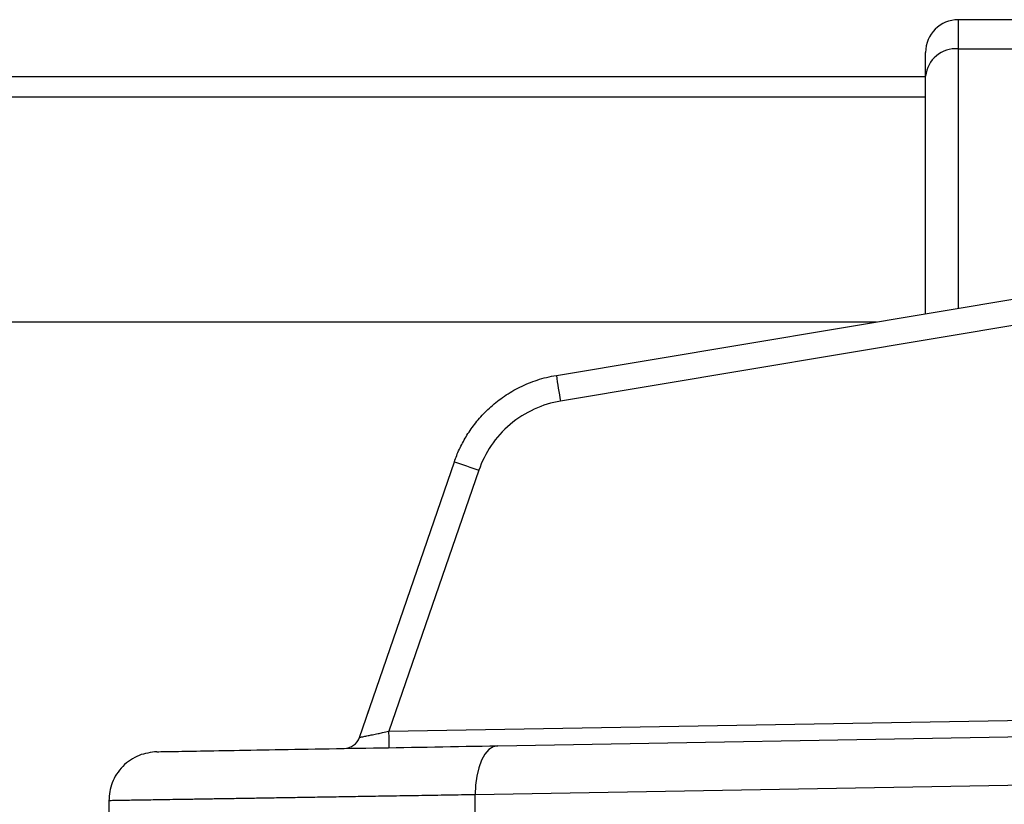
# Model space of a CAD drawing. Header units: millimetres. Extents: x 5 to 597, y 5 to 415.
# Tile 54 of 132: x 302.64 to 308.67, y 190.78 to 195.58. Entities that reach past the tile are written whole.
import ezdxf

# ---------------------------------------------------------------- set-up
doc = ezdxf.new("R2010")
doc.units = ezdxf.units.MM

msp = doc.modelspace()

# ---------------------------------------------------------------- linework, layer by layer
at = {"color": 7, "linetype": 'Continuous', "lineweight": 25}
for p, q in [((309.2836, 195.5799), (308.3875, 195.5799)), ((308.3875, 195.4016), (309.2836, 195.4016)), ((308.1875, 195.234), (308.1875, 195.3799)), ((308.1875, 195.2299), (293.1875, 195.2299)), ((308.1875, 193.7804), (308.1875, 195.234)), ((293.1875, 195.1083), (308.1875, 195.1083)), ((305.9274, 193.4021), (310.3687, 194.1454)), ((293.1875, 193.7299), (307.886, 193.7299)), ((304.7217, 191.1851), (305.303, 192.8736)), ((305.4529, 192.8215), (304.9023, 191.2225)), ((305.5686, 191.1341), (314.7922, 191.2951)), ((314.6539, 190.9952), (305.4303, 190.8342)), ((305.4303, 190.6613), (305.4303, 190.8342)), ((303.1875, 190.7977), (303.1875, 190.5989))]:
    msp.add_line(p, q, dxfattribs=at)
at = {"color": 8, "linetype": 'Continuous', "lineweight": 25}
for p, q in [((308.3875, 195.5799), (308.3875, 195.4016)), ((308.3875, 195.4016), (308.3875, 193.8138)), ((309.9279, 193.9096), (305.9524, 193.2443)), ((304.9023, 191.2225), (308.9442, 191.293))]:
    msp.add_line(p, q, dxfattribs=at)
at = {"color": 7, "linetype": 'Continuous', "lineweight": 25, "flags": 128}
msp.add_lwpolyline([(305.5686, 191.1341), (305.5409, 191.1279), (305.5144, 191.1106), (305.4902, 191.0827), (305.4691, 191.0454), (305.452, 191), (305.4396, 190.9484), (305.4323, 190.8924), (305.4303, 190.8342)], dxfattribs=at)
at = {"color": 7, "linetype": 'Continuous', "lineweight": 25}
for centre, radius, start, end in [((308.3875, 195.3799), 0.2, 90, 180), ((308.3726, 195.2162), 0.186, 85.40494, 174.51339), ((310.5217, 194.0494), 4.6397, 188.01957, 189.99275), ((309.9485, 205.9989), 13.9232, 250.50937, 251.16236), ((304.6271, 191.2177), 0.1, 271, 341), ((302.0379, 191.1475), 2.8654, 359.50031, 1.49973)]:
    msp.add_arc(centre, radius, start, end, dxfattribs=at)
for points, knots in [([(305.303, 192.8736), (305.3076, 192.8862), (305.3168, 192.9119), (305.3334, 192.95), (305.3525, 192.9884), (305.3742, 193.0268), (305.3987, 193.065), (305.4262, 193.1027), (305.4566, 193.1398), (305.4901, 193.1759), (305.5268, 193.2107), (305.5665, 193.2439), (305.6094, 193.2753), (305.6554, 193.3043), (305.7044, 193.3307), (305.7563, 193.3542), (305.8109, 193.3742), (305.8681, 193.3909), (305.9075, 193.3984), (305.9274, 193.4021)], [0, 0, 0, 0, 0.046896, 0.095283, 0.145161, 0.19653, 0.24939, 0.303741, 0.359583, 0.416916, 0.47574, 0.536055, 0.59786, 0.661157, 0.725944, 0.792222, 0.859991, 0.92925, 1, 1, 1, 1]), ([(305.9524, 193.2443), (305.8986, 193.2353), (305.844, 193.219), (305.7393, 193.1711), (305.6893, 193.1395), (305.5998, 193.0637), (305.5603, 193.0195), (305.4958, 192.9242), (305.4707, 192.873), (305.4529, 192.8215)], [0, 0, 0, 0, 0.25, 0.25, 0.5, 0.5, 0.75, 0.75, 1, 1, 1, 1]), ([(304.7217, 191.1851), (304.7219, 191.1852), (304.7223, 191.1853), (304.7256, 191.1861), (304.7309, 191.1872), (304.7385, 191.1888), (304.7483, 191.1908), (304.7603, 191.1932), (304.7775, 191.1968), (304.8022, 191.2019), (304.8324, 191.2081), (304.8665, 191.2152), (304.8891, 191.2198), (304.9023, 191.2225)], [0, 0, 0, 0, 0.062912, 0.127154, 0.192977, 0.260613, 0.330277, 0.402166, 0.476458, 0.601536, 0.743958, 0.8504, 1, 1, 1, 1]), ([(303.4823, 191.0977), (303.4823, 191.0977), (303.4971, 191.0979), (303.5552, 191.099), (303.5986, 191.0997), (303.7112, 191.1017), (303.7804, 191.1029), (303.9405, 191.1057), (304.0314, 191.1073), (304.3293, 191.1125), (304.5614, 191.1165), (305.0526, 191.1251), (305.3116, 191.1296), (305.5686, 191.1341)], [0, 0, 0, 0, 0.125, 0.125, 0.25, 0.25, 0.375, 0.375, 0.5, 0.5, 0.75, 0.75, 1, 1, 1, 1]), ([(303.4823, 191.0977), (303.445, 191.0931), (303.3877, 191.0861), (303.3191, 191.0482), (303.272, 191.0095), (303.2341, 190.9618), (303.1975, 190.8925), (303.1914, 190.8351), (303.1875, 190.7977)], [0, 0, 0, 0, 0.239697, 0.368515, 0.5, 0.631485, 0.760303, 1, 1, 1, 1]), ([(305.4303, 190.8342), (305.4022, 190.8337), (305.346, 190.8328), (305.2634, 190.8314), (305.1824, 190.8301), (305.103, 190.8288), (305.0253, 190.8276), (304.9493, 190.8264), (304.875, 190.8252), (304.8024, 190.824), (304.7316, 190.8228), (304.6624, 190.8217), (304.595, 190.8206), (304.5294, 190.8196), (304.4654, 190.8185), (304.4032, 190.8175), (304.3428, 190.8165), (304.2841, 190.8156), (304.2271, 190.8146), (304.1718, 190.8137), (304.1182, 190.8129), (304.0663, 190.812), (304.0162, 190.8112), (303.9677, 190.8104), (303.9209, 190.8096), (303.8758, 190.8089), (303.8323, 190.8082), (303.7729, 190.8072), (303.7002, 190.8061), (303.6179, 190.8047), (303.5427, 190.8035), (303.4747, 190.8024), (303.4139, 190.8014), (303.3602, 190.8006), (303.3139, 190.7998), (303.2747, 190.7992), (303.2427, 190.7986), (303.218, 190.7982), (303.2004, 190.7979), (303.1895, 190.7978), (303.1882, 190.7977), (303.1875, 190.7977)], [0, 0, 0, 0, 0.0209549, 0.041772, 0.0624512, 0.0829925, 0.103396, 0.1236617, 0.1437895, 0.1637795, 0.1836316, 0.2033458, 0.2229222, 0.2423608, 0.2616615, 0.2808244, 0.2998494, 0.3187366, 0.3374859, 0.3560974, 0.3745711, 0.3929069, 0.4111049, 0.4291651, 0.4470874, 0.4648719, 0.4825185, 0.5000273, 0.5393622, 0.5785511, 0.617594, 0.6564911, 0.6952422, 0.7338474, 0.7723067, 0.8106202, 0.8487878, 0.8868095, 0.9246855, 0.9624156, 1, 1, 1, 1])]:
    msp.add_open_spline(points, degree=3, knots=knots, dxfattribs=at)
msp.add_open_spline([(304.7738, 191.3367), (304.7738, 191.3367), (304.7752, 191.3408), (304.7779, 191.3486)], degree=3, dxfattribs=at)

doc.saveas('drawing.dxf')
